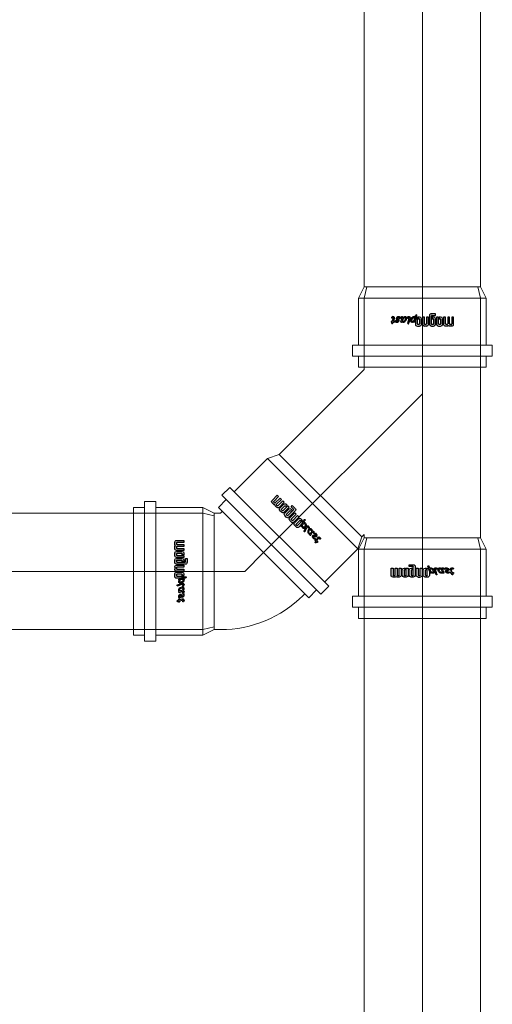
# Model space of a CAD drawing. Header units: centimetres. Extents: x 4745 to 39369, y 17389 to 19524.
# Tile 112 of 188: x 27501 to 27546, y 18123 to 18216. Entities that reach past the tile are written whole.
import ezdxf
from ezdxf.enums import TextEntityAlignment as Align
from ezdxf.lldxf.tags import DXFTag

# ---------------------------------------------------------------- set-up
doc = ezdxf.new("R2010")
doc.units = ezdxf.units.CM
for name, color, linetype, lineweight in [('2DH_PRO_Magnaplast-SDB', 34, 'Continuous', 15), ('CP_AXISKA', 7, 'DASHDOT', 15), ('CP_DETAL', 33, 'Continuous', 9)]:
    doc.layers.add(name, color=color, linetype=linetype, lineweight=lineweight)
doc.layers.add('3DCPCOLOR124', color=152, linetype='Continuous')
doc.layers.add('3DCPCOLOR242', color=242, linetype='Continuous')
doc.styles.add('CP_ATTR', font='arial.ttf')
tags = doc.linetypes.add('DASHDOT', pattern=[25.4, 12.7, -6.35, 0, -6.35]).pattern_tags.tags
tags[10:11] = [DXFTag(74, 4), DXFTag(75, 0), DXFTag(340, '0'), DXFTag(46, 1.0), DXFTag(50, 0.0), DXFTag(44, 0.0), DXFTag(45, 0.0)]
tags[8:9] = [DXFTag(74, 4), DXFTag(75, 0), DXFTag(340, '0'), DXFTag(46, 1.0), DXFTag(50, 0.0), DXFTag(44, 0.0), DXFTag(45, 0.0)]
tags[6:7] = [DXFTag(74, 4), DXFTag(75, 0), DXFTag(340, '0'), DXFTag(46, 1.0), DXFTag(50, 0.0), DXFTag(44, 0.0), DXFTag(45, 0.0)]
tags[4:5] = [DXFTag(74, 4), DXFTag(75, 0), DXFTag(340, '0'), DXFTag(46, 1.0), DXFTag(50, 0.0), DXFTag(44, 0.0), DXFTag(45, 0.0)]

# ---------------------------------------------------------------- blocks, each defined once
blk = doc.blocks.new('2dmgn015_logo01')
at = {"layer": '3DCPCOLOR124'}
for p, q in [((-16.54, 1.86), (-16.54, -2.9)), ((-15.53, -2.9), (-15.53, 1.6)), ((-14.44, 2.9), (-15.5, 2.9)), ((-15.24, 1.89), (-14.7, 1.89)), ((-14.41, 1.6), (-14.41, -2.9)), ((-13.39, -2.9), (-13.39, 1.6)), ((-12.3, 2.9), (-13.36, 2.9)), ((-13.1, 1.89), (-12.56, 1.89)), ((-12.27, 1.6), (-12.27, -2.9)), ((-11.26, -2.9), (-11.26, 1.86)), ((-10.71, 1.86), (-10.71, -1.86)), ((-8.57, 2.93), (-9.65, 2.93)), ((-9.64, -1.61), (-9.64, 1.6)), ((-9.37, 1.86), (-8.84, 1.86)), ((-8.57, 1.6), (-8.57, -2.93)), ((-7.5, -2.93), (-7.5, 1.86)), ((-6.97, 1.86), (-6.97, -1.86)), ((-4.84, 2.93), (-5.9, 2.93)), ((-5.9, -1.61), (-5.9, 1.6)), ((-5.64, 1.86), (-5.1, 1.86)), ((-4.84, 1.6), (-4.84, -3.74)), ((-3.77, -4.01), (-3.77, 1.86)), ((-3.23, 1.86), (-3.23, -2.93)), ((-2.17, 2.93), (-1.1, 2.93)), ((-2.16, -2.93), (-2.16, 1.6)), ((-1.9, 1.86), (-1.36, 1.86)), ((-1.1, 1.6), (-1.1, -2.93)), ((-0.03, -2.93), (-0.03, 1.86)), ((0.49, 1.86), (0.49, -1.86)), ((2.63, 2.93), (1.56, 2.93)), ((1.56, -1.61), (1.56, 1.6)), ((1.82, 1.86), (2.36, 1.86)), ((2.62, 1.6), (2.62, -2.93)), ((3.69, -0.81), (3.69, 1.86)), ((-16.54, -2.9), (-15.53, -2.9)), ((-14.41, -2.9), (-13.39, -2.9)), ((-12.27, -2.9), (-11.26, -2.9)), ((-9.64, -2.93), (-8.94, -2.93)), ((-8.94, -1.86), (-9.39, -1.86)), ((-8.94, -2.93), (-8.94, -1.86)), ((-8.57, -2.93), (-7.5, -2.93)), ((-5.1, -4.01), (-6.97, -4.01)), ((-6.97, -4.01), (-6.97, -5.07)), ((-6.97, -5.07), (-4.84, -5.07)), ((-5.9, -2.93), (-5.2, -2.93)), ((-5.2, -1.86), (-5.64, -1.86)), ((-5.2, -2.93), (-5.2, -1.86)), ((-3.23, -2.93), (-2.16, -2.93)), ((-1.1, -2.93), (-0.03, -2.93)), ((1.56, -2.93), (2.26, -2.93)), ((2.26, -1.86), (1.82, -1.86)), ((2.26, -2.93), (2.26, -1.86)), ((2.62, -2.93), (3.11, -2.93)), ((3.11, -2.93), (3.69, -0.81))]:
    blk.add_line(p, q, dxfattribs=at)
for centre, radius, start, end in [((-15.5, 1.86), 1.04, 89.8403, 180), ((-15.24, 1.6), 0.293, 89.5038, 180), ((-14.7, 1.6), 0.291, 359.5684, 90), ((-14.44, 2.3), 0.598, 26.5604, 90), ((-13.36, 2.29), 0.608, 89.9807, 152.8223), ((-13.1, 1.6), 0.293, 89.5231, 180), ((-12.56, 1.6), 0.293, 0, 89.9989), ((-12.3, 1.86), 1.04, 0, 90.0193), ((-9.64, 1.86), 1.06, 90.4214, 180), ((-9.37, 1.6), 0.264, 90, 180), ((-8.84, 1.6), 0.264, 0, 89.9349), ((-8.57, 1.86), 1.07, 0.2822, 90), ((-5.91, 1.86), 1.06, 90, 180), ((-5.64, 1.6), 0.264, 90, 180), ((-5.1, 1.6), 0.264, 360, 90.0108), ((-4.84, 1.86), 1.07, 0.2634, 90), ((-2.17, 1.86), 1.06, 89.5786, 180), ((-1.9, 1.6), 0.264, 90.076, 180), ((-1.36, 1.6), 0.264, 0, 89.924), ((-1.1, 1.86), 1.07, 0.2875, 89.9985), ((1.55, 1.86), 1.06, 89.5786, 180), ((1.82, 1.6), 0.264, 90, 180.0217), ((2.36, 1.6), 0.264, 0, 89.9023), ((2.63, 1.87), 1.06, 359.7048, 89.9999), ((-9.64, -1.86), 1.07, 180, 270), ((-9.39, -1.61), 0.246, 180, 274.1233), ((-5.9, -1.86), 1.07, 180, 270), ((-5.65, -1.61), 0.246, 180, 274.0475), ((-5.1, -3.74), 0.264, 270, 359.9023), ((-4.83, -4.01), 1.06, 269.7393, 0), ((1.56, -1.86), 1.07, 180, 270), ((1.81, -1.61), 0.246, 180, 274.1125)]:
    blk.add_arc(centre, radius, start, end, dxfattribs=at)
at = {"layer": '3DCPCOLOR242'}
for p, q in [((4.12, 0.12), (2.98, -3.94)), ((7.17, 1.06), (6.4, -1.65)), ((7.71, 1.09), (6.91, -1.93)), ((7.71, 1.09), (7.74, 1.26)), ((16.2, 1.2), (16.04, 0.51)), ((16.04, 0.51), (16.34, 0.49)), ((3.9, -2.7), (3.55, -3.95)), ((11.32, -0.13), (10.71, -2.25)), ((14.87, -1.72), (15.31, -0.14)), ((15.85, -0.17), (15.4, -1.87)), ((16, -0.17), (15.85, -0.17))]:
    blk.add_line(p, q, dxfattribs=at)
for centre, radius, start, end in [((4.64, -0.07), 0.557, 140.0147, 160.9143), ((4.44, 0.11), 0.288, 100.0108, 140.8567), ((4.45, 0.03), 0.37, 79.838, 100.0295), ((4.49, 0.24), 0.156, 17.1813, 80.1927), ((5.9, -1.3), 1.81, 112.396, 135.5071), ((3.84, 0.25), 0.817, 339.4862, 352.6491), ((4.34, 0.18), 0.318, 353.6249, 18.2785), ((5.51, -0.42), 0.842, 1.3477, 110.708), ((8.43, 0.61), 1.34, 148.7801, 160.7325), ((7.55, 1.16), 0.301, 107.9179, 149.9943), ((7.48, 1.12), 0.33, 44.2018, 95.594), ((7.61, 1.27), 0.133, 355.1659, 33.5871), ((11.05, -2.01), 2.72, 130.2365, 178.5461), ((10.16, -0.88), 1.29, 81.8443, 132.4547), ((10.17, -0.28), 0.698, 23.2831, 75.067), ((11.26, -0.04), 0.454, 154.2567, 175.1843), ((11.23, 0.03), 0.401, 113.6929, 161.5015), ((11.16, 0.17), 0.243, 53.0875, 112.1003), ((11.16, 0.23), 0.197, 0.9468, 40.5631), ((10.31, 0.14), 1.05, 345.0292, 5.2543), ((13.48, -0.86), 1.23, 43.6171, 164.8695), ((15.4, 0.04), 0.621, 166.0627, 180.1224), ((14.98, 0.08), 0.202, 189.2605, 267.5229), ((15.09, 0.15), 0.29, 135.8106, 171.4207), ((15.28, -0.18), 0.664, 95.0301, 126.7596), ((14.96, 9.69), 9.21, 271.6129, 273.265), ((25.84, -1.77), 10.6, 164.8748, 167.6862), ((16.51, 0.73), 0.942, 146.6561, 163.6716), ((15.98, 1.09), 0.3, 103.2728, 148.0446), ((15.93, 0.98), 0.408, 56.7373, 92.2392), ((16.07, 1.21), 0.134, 355.2447, 51.7201), ((16.17, 0.25), 0.401, 280.3294, 340.4785), ((16.35, 0.31), 0.182, 38.0482, 90.8125), ((16.16, 0.21), 0.393, 346.6965, 33.221), ((3.92, -4.21), 0.981, 163.8123, 176.5171), ((3.22, -4.22), 0.283, 165.9119, 225.9983), ((3.13, -4.29), 0.174, 229.4748, 290.5636), ((3.02, -4.01), 0.481, 291.3248, 330.9013), ((1.93, -3.49), 1.69, 333.7383, 344.2465), ((4.5, -2.46), 0.644, 201.1152, 253.4814), ((7.15, -2.08), 2.99, 156.1532, 175.5553), ((4.94, -1.91), 0.776, 174.807, 202.5283), ((4.71, -1.97), 0.539, 206.6161, 267.0208), ((4.55, -2.11), 0.997, 256.5679, 300.0987), ((6.26, -1.93), 2.13, 136.5165, 150.5203), ((4.6, -1.71), 0.806, 275.9288, 319.5909), ((5.4, -1.14), 0.961, 101.1112, 135.4314), ((3.63, -0.64), 2.73, 301.3213, 5.0445), ((3.63, -0.79), 2.14, 317.7681, 354.971), ((5.29, -0.64), 0.455, 24.1682, 99.8383), ((4.43, -0.84), 1.34, 353.8725, 16.5282), ((8.11, -2.2), 1.79, 162.2958, 189.0736), ((7.13, -2.3), 0.818, 193.0323, 243.3127), ((7.14, -2.22), 0.892, 245.0132, 304.6021), ((7.23, -2.11), 0.357, 164.3202, 231.4853), ((8.04, -2.29), 1.19, 162.2691, 166.7646), ((7.22, -2.06), 0.393, 236.9616, 279.5199), ((7.12, -1.86), 0.609, 285.1451, 315.7671), ((7.7, -2.41), 0.183, 111.5725, 139.116), ((7.7, -2.48), 0.249, 68.4303, 105.9164), ((7.28, -2.3), 0.748, 299.4433, 334.7552), ((7.69, -2.49), 0.265, 20.2377, 67.5291), ((7.31, -2.57), 0.65, 355.6622, 15.525), ((10.21, -2.04), 1.88, 177.1606, 197.9858), ((9.16, -2.28), 0.816, 204.0643, 292.8694), ((10.93, -1.79), 2.01, 134.3614, 187.334), ((9.4, -1.97), 0.472, 188.7899, 280.5825), ((8.93, -1.65), 1.49, 291.6704, 321.3076), ((9.29, -1.48), 0.981, 281.9389, 317.9356), ((10.08, -0.86), 0.755, 95.4784, 137.2661), ((10.03, -0.6), 0.492, 354.1111, 92.3117), ((7.95, -0.61), 2.56, 323.5529, 359.0169), ((10.79, -2.38), 0.727, 196.1924, 285.3195), ((10.91, -2.32), 0.21, 162.1488, 272.4676), ((10.9, -2.16), 0.37, 273.0166, 330.6152), ((10.75, -2.23), 0.883, 285.3773, 340.0682), ((11.35, -2.44), 0.167, 96.0969, 141.2591), ((11.34, -2.71), 0.433, 72.5093, 91.3278), ((11.38, -2.48), 0.207, 346.8723, 63.1047), ((11.96, -2.52), 0.293, 163.8428, 209.965), ((12.12, -2.55), 0.449, 98.7244, 166.0552), ((12.65, -1.76), 1.31, 223.9918, 346.4618), ((11.74, -2.69), 0.662, 40.1939, 62.4304), ((12.75, -1.88), 0.636, 217.3644, 335.5528), ((13.04, -0.8), 0.784, 160.6597, 199.7335), ((13.09, -0.6), 0.918, 210.9833, 248.9397), ((12.05, -3.16), 1.85, 53.4917, 67.6276), ((13.4, -0.72), 0.557, 59.5041, 168.2517), ((13.09, -0.64), 0.24, 172.5025, 208.5044), ((13.88, 0.29), 1.45, 226.2371, 242.793), ((12.71, -2.25), 0.729, 27.3533, 52.4271), ((11.44, -4.61), 4.03, 55.4422, 63.8801), ((13.14, -2.01), 0.234, 324.8638, 22.3727), ((14.88, 1.11), 1.81, 228.3177, 240.3499), ((13.25, -1.83), 0.719, 340.748, 47.7481), ((14.06, -0.3), 0.179, 246.2477, 298.0662), ((13.86, 0), 0.536, 301.3544, 334.0918), ((14.13, -0.1), 0.258, 329.0032, 18.6059), ((16.77, -2.3), 1.99, 163.1785, 187.0679), ((15.59, -2.35), 0.816, 193.1873, 269.7099), ((14.03, -21.33), 21.22, 86.5514, 87.4519), ((18.5, -2.75), 3.22, 164.17, 169.8915), ((15.68, -2.18), 0.348, 180.0735, 316.6774), ((15.57, -2.2), 0.973, 271.2014, 330.279), ((16.17, -2.56), 0.279, 96.2924, 149.4251), ((16.03, 0.48), 0.659, 267.1591, 287.9713), ((16.12, -2.59), 0.301, 341.9271, 87.0444)]:
    blk.add_arc(centre, radius, start, end, dxfattribs=at)
blk = doc.blocks.new('2dmgn015_logo03')
at = {"layer": '3DCPCOLOR124'}
for p, q in [((1.86, 16.54), (-2.9, 16.54)), ((-2.9, 16.54), (-2.9, 15.53)), ((-2.9, 15.53), (1.6, 15.53)), ((1.6, 14.41), (-2.9, 14.41)), ((-2.9, 14.41), (-2.9, 13.39)), ((-2.9, 13.39), (1.6, 13.39)), ((1.6, 12.27), (-2.9, 12.27)), ((-2.9, 12.27), (-2.9, 11.26)), ((-2.9, 11.26), (1.86, 11.26)), ((1.86, 10.71), (-1.86, 10.71)), ((1.89, 15.24), (1.89, 14.7)), ((1.89, 13.1), (1.89, 12.56)), ((2.9, 14.44), (2.9, 15.5)), ((2.9, 12.3), (2.9, 13.36)), ((-4.01, 6.97), (-5.07, 6.97)), ((-5.07, 6.97), (-5.07, 4.84)), ((-4.01, 5.1), (-4.01, 6.97)), ((-2.93, 9.64), (-2.93, 8.94)), ((-2.93, 8.94), (-1.86, 8.94)), ((1.6, 8.57), (-2.93, 8.57)), ((-2.93, 8.57), (-2.93, 7.5)), ((-2.93, 7.5), (1.86, 7.5)), ((-2.93, 5.9), (-2.93, 5.2)), ((-1.86, 8.94), (-1.86, 9.39)), ((1.86, 6.97), (-1.86, 6.97)), ((-1.86, 5.2), (-1.86, 5.64)), ((-1.61, 9.64), (1.6, 9.64)), ((-1.61, 5.9), (1.6, 5.9)), ((1.86, 9.37), (1.86, 8.84)), ((1.86, 5.64), (1.86, 5.1)), ((2.93, 8.57), (2.93, 9.65)), ((2.93, 4.84), (2.93, 5.9)), ((-4.01, 3.77), (1.86, 3.77)), ((1.6, 4.84), (-3.74, 4.84)), ((-2.93, 5.2), (-1.86, 5.2)), ((1.86, 3.23), (-2.93, 3.23)), ((-2.93, 3.23), (-2.93, 2.16)), ((-2.93, 2.16), (1.6, 2.16)), ((1.6, 1.1), (-2.93, 1.1)), ((-2.93, 1.1), (-2.93, 0.03)), ((-2.93, 0.03), (1.86, 0.03)), ((1.86, 1.9), (1.86, 1.36)), ((2.93, 2.17), (2.93, 1.1)), ((-2.93, -1.56), (-2.93, -2.26)), ((-2.93, -2.26), (-1.86, -2.26)), ((1.6, -2.62), (-2.93, -2.62)), ((-2.93, -2.62), (-2.93, -3.11)), ((-2.93, -3.11), (-0.81, -3.69)), ((1.86, -0.49), (-1.86, -0.49)), ((-1.86, -2.26), (-1.86, -1.82)), ((-1.61, -1.56), (1.6, -1.56)), ((-0.81, -3.69), (1.86, -3.69)), ((1.86, -1.82), (1.86, -2.36)), ((2.93, -2.63), (2.93, -1.56))]:
    blk.add_line(p, q, dxfattribs=at)
for centre, radius, start, end in [((1.86, 15.5), 1.04, 359.8403, 90), ((-1.86, 9.64), 1.07, 90, 180), ((1.6, 15.24), 0.293, 359.5038, 90), ((1.6, 14.7), 0.291, 269.5684, 360), ((1.6, 13.1), 0.293, 359.5231, 90), ((1.6, 12.56), 0.293, 270, 359.9989), ((1.86, 12.3), 1.04, 270, 0.0193), ((1.86, 9.64), 1.06, 0.4214, 90), ((2.3, 14.44), 0.598, 296.5604, 0), ((2.29, 13.36), 0.608, 359.9807, 62.8223), ((-1.86, 5.9), 1.07, 90, 180), ((-1.61, 9.39), 0.246, 90, 184.1233), ((-1.61, 5.65), 0.246, 90, 184.0475), ((1.6, 9.37), 0.264, 0, 90), ((1.6, 8.84), 0.264, 270, 359.9349), ((1.6, 5.64), 0.264, 360, 90), ((1.86, 8.57), 1.07, 270.2822, 0), ((1.86, 5.91), 1.06, 360, 90), ((-4.01, 4.83), 1.06, 179.7393, 270), ((-3.74, 5.1), 0.264, 180, 269.9023), ((1.6, 5.1), 0.264, 270, 0.0108), ((1.6, 1.9), 0.264, 0.076, 90), ((1.6, 1.36), 0.264, 270, 359.924), ((1.86, 4.84), 1.07, 270.2634, 0), ((1.86, 2.17), 1.06, 359.5786, 90), ((1.86, 1.1), 1.07, 270.2875, 359.9985), ((-1.86, -1.56), 1.07, 90, 180), ((-1.61, -1.81), 0.246, 90, 184.1125), ((1.6, -1.82), 0.264, 360, 90.0217), ((1.6, -2.36), 0.264, 270, 359.9023), ((1.86, -1.55), 1.06, 359.5786, 90), ((1.87, -2.63), 1.06, 269.7048, 359.9999)]:
    blk.add_arc(centre, radius, start, end, dxfattribs=at)
at = {"layer": '3DCPCOLOR242'}
for p, q in [((-2.7, -3.9), (-3.95, -3.55)), ((0.12, -4.12), (-3.94, -2.98)), ((1.09, -7.71), (-1.93, -6.91)), ((1.06, -7.17), (-1.65, -6.4)), ((1.09, -7.71), (1.26, -7.74)), ((-0.13, -11.32), (-2.25, -10.71)), ((-0.17, -15.85), (-1.87, -15.4)), ((-1.72, -14.87), (-0.14, -15.31)), ((-0.17, -16), (-0.17, -15.85)), ((0.51, -16.04), (0.49, -16.34)), ((1.2, -16.2), (0.51, -16.04))]:
    blk.add_line(p, q, dxfattribs=at)
for centre, radius, start, end in [((-4.29, -3.13), 0.174, 139.4748, 200.5636), ((-4.01, -3.02), 0.481, 201.3248, 240.9013), ((-4.22, -3.22), 0.283, 75.9119, 135.9983), ((-3.49, -1.93), 1.69, 243.7383, 254.2465), ((-4.21, -3.92), 0.981, 73.8123, 86.5171), ((-2.11, -4.55), 0.997, 166.5679, 210.0987), ((-2.46, -4.5), 0.644, 111.1152, 163.4814), ((-0.64, -3.63), 2.73, 211.3213, 275.0445), ((-1.97, -4.71), 0.539, 116.6161, 177.0208), ((-1.71, -4.6), 0.806, 185.9288, 229.5909), ((-0.79, -3.63), 2.14, 227.7681, 264.971), ((-1.91, -4.94), 0.776, 84.807, 112.5283), ((-2.08, -7.15), 2.99, 66.1532, 85.5553), ((-1.93, -6.26), 2.13, 46.5165, 60.5203), ((-1.14, -5.4), 0.961, 11.1112, 45.4314), ((0.25, -3.84), 0.817, 249.4862, 262.6491), ((-1.3, -5.9), 1.81, 22.396, 45.5071), ((-0.07, -4.64), 0.557, 50.0147, 70.9143), ((0.18, -4.34), 0.318, 263.6249, 288.2785), ((0.24, -4.49), 0.156, 287.1813, 350.1927), ((0.11, -4.44), 0.288, 10.0108, 50.8567), ((0.03, -4.45), 0.37, 349.838, 10.0295), ((-2.22, -7.14), 0.892, 155.0132, 214.6021), ((-2.38, -10.79), 0.727, 106.1924, 195.3195), ((-2.28, -9.16), 0.816, 114.0643, 202.8694), ((-1.65, -8.93), 1.49, 201.6704, 231.3076), ((-2.3, -7.13), 0.818, 103.0323, 153.3127), ((-2.3, -7.28), 0.748, 209.4433, 244.7552), ((-2.57, -7.31), 0.65, 265.6622, 285.525), ((-2.04, -10.21), 1.88, 87.1606, 107.9858), ((-2.2, -8.11), 1.79, 72.2958, 99.0736), ((-2.06, -7.22), 0.393, 146.9616, 189.5199), ((-1.86, -7.12), 0.609, 195.1451, 225.7671), ((-1.97, -9.4), 0.472, 98.7899, 190.5825), ((-1.48, -9.29), 0.981, 191.9389, 227.9356), ((-2.49, -7.69), 0.265, 290.2377, 337.5291), ((-2.11, -7.23), 0.357, 74.3202, 141.4853), ((-2.41, -7.7), 0.183, 21.5725, 49.116), ((-2.48, -7.7), 0.249, 338.4303, 15.9164), ((-0.61, -7.95), 2.56, 233.5529, 269.0169), ((-1.79, -10.93), 2.01, 44.3614, 97.334), ((-2.29, -8.04), 1.19, 72.2691, 76.7646), ((-2.01, -11.05), 2.72, 40.2365, 88.5461), ((-0.84, -4.43), 1.34, 263.8725, 286.5282), ((-0.6, -10.03), 0.492, 264.1111, 2.3117), ((-0.64, -5.29), 0.455, 294.1682, 9.8383), ((-0.42, -5.51), 0.842, 271.3477, 20.708), ((-0.86, -10.08), 0.755, 5.4784, 47.2661), ((-0.28, -10.17), 0.698, 293.2831, 345.067), ((-0.88, -10.16), 1.29, 351.8443, 42.4547), ((0.61, -8.43), 1.34, 58.7801, 70.7325), ((1.27, -7.61), 0.133, 265.1659, 303.5871), ((1.16, -7.55), 0.301, 17.9179, 59.9943), ((1.12, -7.48), 0.33, 314.2018, 5.594), ((-2.35, -15.59), 0.816, 103.1873, 179.7099), ((-2.2, -15.57), 0.973, 181.2014, 240.279), ((-2.23, -10.75), 0.883, 195.3773, 250.0682), ((-1.76, -12.65), 1.31, 133.9918, 256.4618), ((-2.52, -11.96), 0.293, 73.8428, 119.965), ((-2.3, -16.77), 1.99, 73.1785, 97.0679), ((-2.32, -10.91), 0.21, 72.1488, 182.4676), ((-2.16, -10.9), 0.37, 183.0166, 240.6152), ((-2.48, -11.38), 0.207, 256.8723, 333.1047), ((-2.18, -15.68), 0.348, 90.0735, 226.6774), ((-1.88, -12.75), 0.636, 127.3644, 245.5528), ((-2.55, -12.12), 0.449, 8.7244, 76.0552), ((-2.44, -11.35), 0.167, 6.0969, 51.2591), ((-2.71, -11.34), 0.433, 342.5093, 1.3278), ((-2.69, -11.74), 0.662, 310.1939, 332.4304), ((-2.75, -18.5), 3.22, 74.17, 79.8915), ((-2.01, -13.14), 0.234, 234.8638, 292.3727), ((-1.83, -13.25), 0.719, 250.748, 317.7481), ((-2.25, -12.71), 0.729, 297.3533, 322.4271), ((-3.16, -12.05), 1.85, 323.4917, 337.6276), ((-0.6, -13.09), 0.918, 120.9833, 158.9397), ((-4.61, -11.44), 4.03, 325.4422, 333.8801), ((-0.8, -13.04), 0.784, 70.6597, 109.7335), ((0.29, -13.88), 1.45, 136.2371, 152.793), ((-0.64, -13.09), 0.24, 82.5025, 118.5044), ((-0.72, -13.4), 0.557, 329.5041, 78.2517), ((-0.86, -13.48), 1.23, 313.6171, 74.8695), ((-0.3, -14.06), 0.179, 156.2477, 208.0662), ((1.11, -14.88), 1.81, 138.3177, 150.3499), ((0, -13.86), 0.536, 211.3544, 244.0918), ((-0.1, -14.13), 0.258, 239.0032, 288.6059), ((-21.33, -14.03), 21.22, 356.5514, 357.4519), ((0.14, -10.31), 1.05, 255.0292, 275.2543), ((0.08, -14.98), 0.202, 99.2605, 177.5229), ((-0.04, -11.26), 0.454, 64.2567, 85.1843), ((0.04, -15.4), 0.621, 76.0627, 90.1224), ((0.03, -11.23), 0.401, 23.6929, 71.5015), ((0.15, -15.09), 0.29, 45.8106, 81.4207), ((0.23, -11.16), 0.197, 270.9468, 310.5631), ((-0.18, -15.28), 0.664, 5.0301, 36.7596), ((0.17, -11.16), 0.243, 323.0875, 22.1003), ((9.69, -14.96), 9.21, 181.6129, 183.265), ((-1.77, -25.84), 10.6, 74.8748, 77.6862), ((0.73, -16.51), 0.942, 56.6561, 73.6716), ((-2.59, -16.12), 0.301, 251.9271, 357.0444), ((-2.56, -16.17), 0.279, 6.2924, 59.4251), ((0.48, -16.03), 0.659, 177.1591, 197.9713), ((0.25, -16.17), 0.401, 190.3294, 250.4785), ((0.21, -16.16), 0.393, 256.6965, 303.221), ((0.31, -16.35), 0.182, 308.0482, 0.8125), ((1.21, -16.07), 0.134, 265.2447, 321.7201), ((1.09, -15.98), 0.3, 13.2728, 58.0446), ((0.98, -15.93), 0.408, 326.7373, 2.2392)]:
    blk.add_arc(centre, radius, start, end, dxfattribs=at)
blk = doc.blocks.new('2dmgn015_logo02')
at = {"layer": '3DCPCOLOR124'}
for p, q in [((1.86, 16.54), (-2.9, 16.54)), ((-2.9, 16.54), (-2.9, 15.53)), ((-2.9, 15.53), (1.6, 15.53)), ((1.6, 14.41), (-2.9, 14.41)), ((-2.9, 14.41), (-2.9, 13.39)), ((-2.9, 13.39), (1.6, 13.39)), ((1.6, 12.27), (-2.9, 12.27)), ((-2.9, 12.27), (-2.9, 11.26)), ((-2.9, 11.26), (1.86, 11.26)), ((1.86, 10.71), (-1.86, 10.71)), ((1.89, 15.24), (1.89, 14.7)), ((1.89, 13.1), (1.89, 12.56)), ((2.9, 14.44), (2.9, 15.5)), ((2.9, 12.3), (2.9, 13.36)), ((-4.01, 6.97), (-5.07, 6.97)), ((-5.07, 6.97), (-5.07, 4.84)), ((-4.01, 5.1), (-4.01, 6.97)), ((-2.93, 9.64), (-2.93, 8.94)), ((-2.93, 8.94), (-1.86, 8.94)), ((1.6, 8.57), (-2.93, 8.57)), ((-2.93, 8.57), (-2.93, 7.5)), ((-2.93, 7.5), (1.86, 7.5)), ((-2.93, 5.9), (-2.93, 5.2)), ((-1.86, 8.94), (-1.86, 9.39)), ((1.86, 6.97), (-1.86, 6.97)), ((-1.86, 5.2), (-1.86, 5.64)), ((-1.61, 9.64), (1.6, 9.64)), ((-1.61, 5.9), (1.6, 5.9)), ((1.86, 9.37), (1.86, 8.84)), ((1.86, 5.64), (1.86, 5.1)), ((2.93, 8.57), (2.93, 9.65)), ((2.93, 4.84), (2.93, 5.9)), ((-4.01, 3.77), (1.86, 3.77)), ((1.6, 4.84), (-3.74, 4.84)), ((-2.93, 5.2), (-1.86, 5.2)), ((1.86, 3.23), (-2.93, 3.23)), ((-2.93, 3.23), (-2.93, 2.16)), ((-2.93, 2.16), (1.6, 2.16)), ((1.6, 1.1), (-2.93, 1.1)), ((-2.93, 1.1), (-2.93, 0.03)), ((-2.93, 0.03), (1.86, 0.03)), ((1.86, 1.9), (1.86, 1.36)), ((2.93, 2.17), (2.93, 1.1)), ((-2.93, -1.56), (-2.93, -2.26)), ((-2.93, -2.26), (-1.86, -2.26)), ((1.6, -2.62), (-2.93, -2.62)), ((-2.93, -2.62), (-2.93, -3.11)), ((-2.93, -3.11), (-0.81, -3.69)), ((1.86, -0.49), (-1.86, -0.49)), ((-1.86, -2.26), (-1.86, -1.82)), ((-1.61, -1.56), (1.6, -1.56)), ((-0.81, -3.69), (1.86, -3.69)), ((1.86, -1.82), (1.86, -2.36)), ((2.93, -2.63), (2.93, -1.56))]:
    blk.add_line(p, q, dxfattribs=at)
for centre, radius, start, end in [((1.86, 15.5), 1.04, 359.8403, 90), ((-1.86, 9.64), 1.07, 90, 180), ((1.6, 15.24), 0.293, 359.5038, 90), ((1.6, 14.7), 0.291, 269.5684, 360), ((1.6, 13.1), 0.293, 359.5231, 90), ((1.6, 12.56), 0.293, 270, 359.9989), ((1.86, 12.3), 1.04, 270, 0.0193), ((1.86, 9.64), 1.06, 0.4214, 90), ((2.3, 14.44), 0.598, 296.5604, 0), ((2.29, 13.36), 0.608, 359.9807, 62.8223), ((-1.86, 5.9), 1.07, 90, 180), ((-1.61, 9.39), 0.246, 90, 184.1233), ((-1.61, 5.65), 0.246, 90, 184.0475), ((1.6, 9.37), 0.264, 0, 90), ((1.6, 8.84), 0.264, 270, 359.9349), ((1.6, 5.64), 0.264, 360, 90), ((1.86, 8.57), 1.07, 270.2822, 0), ((1.86, 5.91), 1.06, 360, 90), ((-4.01, 4.83), 1.06, 179.7393, 270), ((-3.74, 5.1), 0.264, 180, 269.9023), ((1.6, 5.1), 0.264, 270, 0.0108), ((1.6, 1.9), 0.264, 0.076, 90), ((1.6, 1.36), 0.264, 270, 359.924), ((1.86, 4.84), 1.07, 270.2634, 0), ((1.86, 2.17), 1.06, 359.5786, 90), ((1.86, 1.1), 1.07, 270.2875, 359.9985), ((-1.86, -1.56), 1.07, 90, 180), ((-1.61, -1.81), 0.246, 90, 184.1125), ((1.6, -1.82), 0.264, 360, 90.0217), ((1.6, -2.36), 0.264, 270, 359.9023), ((1.86, -1.55), 1.06, 359.5786, 90), ((1.87, -2.63), 1.06, 269.7048, 359.9999)]:
    blk.add_arc(centre, radius, start, end, dxfattribs=at)
at = {"layer": '3DCPCOLOR242'}
for p, q in [((-2.7, -3.9), (-3.95, -3.55)), ((0.12, -4.12), (-3.94, -2.98)), ((1.09, -7.71), (-1.93, -6.91)), ((1.06, -7.17), (-1.65, -6.4)), ((1.09, -7.71), (1.26, -7.74)), ((-0.13, -11.32), (-2.25, -10.71)), ((-0.17, -15.85), (-1.87, -15.4)), ((-1.72, -14.87), (-0.14, -15.31)), ((-0.17, -16), (-0.17, -15.85)), ((0.51, -16.04), (0.49, -16.34)), ((1.2, -16.2), (0.51, -16.04))]:
    blk.add_line(p, q, dxfattribs=at)
for centre, radius, start, end in [((-4.29, -3.13), 0.174, 139.4748, 200.5636), ((-4.01, -3.02), 0.481, 201.3248, 240.9013), ((-4.22, -3.22), 0.283, 75.9119, 135.9983), ((-3.49, -1.93), 1.69, 243.7383, 254.2465), ((-4.21, -3.92), 0.981, 73.8123, 86.5171), ((-2.11, -4.55), 0.997, 166.5679, 210.0987), ((-2.46, -4.5), 0.644, 111.1152, 163.4814), ((-0.64, -3.63), 2.73, 211.3213, 275.0445), ((-1.97, -4.71), 0.539, 116.6161, 177.0208), ((-1.71, -4.6), 0.806, 185.9288, 229.5909), ((-0.79, -3.63), 2.14, 227.7681, 264.971), ((-1.91, -4.94), 0.776, 84.807, 112.5283), ((-2.08, -7.15), 2.99, 66.1532, 85.5553), ((-1.93, -6.26), 2.13, 46.5165, 60.5203), ((-1.14, -5.4), 0.961, 11.1112, 45.4314), ((-0.64, -5.29), 0.455, 294.1682, 9.8383), ((-0.42, -5.51), 0.842, 271.3477, 20.708), ((0.25, -3.84), 0.817, 249.4862, 262.6491), ((-1.3, -5.9), 1.81, 22.396, 45.5071), ((-0.07, -4.64), 0.557, 50.0147, 70.9143), ((0.18, -4.34), 0.318, 263.6249, 288.2785), ((0.24, -4.49), 0.156, 287.1813, 350.1927), ((0.11, -4.44), 0.288, 10.0108, 50.8567), ((0.03, -4.45), 0.37, 349.838, 10.0295), ((-2.22, -7.14), 0.892, 155.0132, 214.6021), ((-2.38, -10.79), 0.727, 106.1924, 195.3195), ((-2.28, -9.16), 0.816, 114.0643, 202.8694), ((-1.65, -8.93), 1.49, 201.6704, 231.3076), ((-2.3, -7.13), 0.818, 103.0323, 153.3127), ((-2.3, -7.28), 0.748, 209.4433, 244.7552), ((-2.57, -7.31), 0.65, 265.6622, 285.525), ((-2.04, -10.21), 1.88, 87.1606, 107.9858), ((-2.2, -8.11), 1.79, 72.2958, 99.0736), ((-2.06, -7.22), 0.393, 146.9616, 189.5199), ((-1.86, -7.12), 0.609, 195.1451, 225.7671), ((-1.97, -9.4), 0.472, 98.7899, 190.5825), ((-1.48, -9.29), 0.981, 191.9389, 227.9356), ((-2.49, -7.69), 0.265, 290.2377, 337.5291), ((-2.11, -7.23), 0.357, 74.3202, 141.4853), ((-2.41, -7.7), 0.183, 21.5725, 49.116), ((-2.48, -7.7), 0.249, 338.4303, 15.9164), ((-0.61, -7.95), 2.56, 233.5529, 269.0169), ((-1.79, -10.93), 2.01, 44.3614, 97.334), ((-2.29, -8.04), 1.19, 72.2691, 76.7646), ((-2.01, -11.05), 2.72, 40.2365, 88.5461), ((-0.84, -4.43), 1.34, 263.8725, 286.5282), ((-0.6, -10.03), 0.492, 264.1111, 2.3117), ((-0.86, -10.08), 0.755, 5.4784, 47.2661), ((-0.28, -10.17), 0.698, 293.2831, 345.067), ((-0.88, -10.16), 1.29, 351.8443, 42.4547), ((0.61, -8.43), 1.34, 58.7801, 70.7325), ((1.27, -7.61), 0.133, 265.1659, 303.5871), ((1.16, -7.55), 0.301, 17.9179, 59.9943), ((1.12, -7.48), 0.33, 314.2018, 5.594), ((-2.35, -15.59), 0.816, 103.1873, 179.7099), ((-2.2, -15.57), 0.973, 181.2014, 240.279), ((-2.23, -10.75), 0.883, 195.3773, 250.0682), ((-1.76, -12.65), 1.31, 133.9918, 256.4618), ((-2.52, -11.96), 0.293, 73.8428, 119.965), ((-2.3, -16.77), 1.99, 73.1785, 97.0679), ((-2.32, -10.91), 0.21, 72.1488, 182.4676), ((-2.16, -10.9), 0.37, 183.0166, 240.6152), ((-2.48, -11.38), 0.207, 256.8723, 333.1047), ((-2.18, -15.68), 0.348, 90.0735, 226.6774), ((-1.88, -12.75), 0.636, 127.3644, 245.5528), ((-2.55, -12.12), 0.449, 8.7244, 76.0552), ((-2.44, -11.35), 0.167, 6.0969, 51.2591), ((-2.71, -11.34), 0.433, 342.5093, 1.3278), ((-2.69, -11.74), 0.662, 310.1939, 332.4304), ((-2.75, -18.5), 3.22, 74.17, 79.8915), ((-2.01, -13.14), 0.234, 234.8638, 292.3727), ((-1.83, -13.25), 0.719, 250.748, 317.7481), ((-2.25, -12.71), 0.729, 297.3533, 322.4271), ((-3.16, -12.05), 1.85, 323.4917, 337.6276), ((-0.6, -13.09), 0.918, 120.9833, 158.9397), ((-4.61, -11.44), 4.03, 325.4422, 333.8801), ((-0.8, -13.04), 0.784, 70.6597, 109.7335), ((0.29, -13.88), 1.45, 136.2371, 152.793), ((-0.64, -13.09), 0.24, 82.5025, 118.5044), ((-0.72, -13.4), 0.557, 329.5041, 78.2517), ((-0.86, -13.48), 1.23, 313.6171, 74.8695), ((-0.3, -14.06), 0.179, 156.2477, 208.0662), ((1.11, -14.88), 1.81, 138.3177, 150.3499), ((0, -13.86), 0.536, 211.3544, 244.0918), ((-0.1, -14.13), 0.258, 239.0032, 288.6059), ((-21.33, -14.03), 21.22, 356.5514, 357.4519), ((0.14, -10.31), 1.05, 255.0292, 275.2543), ((0.08, -14.98), 0.202, 99.2605, 177.5229), ((-0.04, -11.26), 0.454, 64.2567, 85.1843), ((0.04, -15.4), 0.621, 76.0627, 90.1224), ((0.03, -11.23), 0.401, 23.6929, 71.5015), ((0.15, -15.09), 0.29, 45.8106, 81.4207), ((0.23, -11.16), 0.197, 270.9468, 310.5631), ((-0.18, -15.28), 0.664, 5.0301, 36.7596), ((0.17, -11.16), 0.243, 323.0875, 22.1003), ((9.69, -14.96), 9.21, 181.6129, 183.265), ((-1.77, -25.84), 10.6, 74.8748, 77.6862), ((0.73, -16.51), 0.942, 56.6561, 73.6716), ((1.09, -15.98), 0.3, 13.2728, 58.0446), ((-2.59, -16.12), 0.301, 251.9271, 357.0444), ((-2.56, -16.17), 0.279, 6.2924, 59.4251), ((0.48, -16.03), 0.659, 177.1591, 197.9713), ((0.25, -16.17), 0.401, 190.3294, 250.4785), ((0.21, -16.16), 0.393, 256.6965, 303.221), ((0.31, -16.35), 0.182, 308.0482, 0.8125), ((1.21, -16.07), 0.134, 265.2447, 321.7201), ((0.98, -15.93), 0.408, 326.7373, 2.2392)]:
    blk.add_arc(centre, radius, start, end, dxfattribs=at)
blk = doc.blocks.new('2d_mgphtp_0372_furs0ym')
for p, q in [((32.888, 27.258), (20.828, 27.258)), ((20.828, 26.208), (20.828, 27.258)), ((32.888, 26.208), (32.888, 27.258)), ((20.258, 26.208), (33.458, 26.208)), ((20.258, 25.158), (20.258, 26.208)), ((33.458, 25.158), (33.458, 26.208)), ((20.258, 25.158), (33.458, 25.158)), ((20.828, 20.718), (20.828, 25.158)), ((32.888, 20.718), (32.888, 25.158)), ((21.358, 19.658), (20.828, 20.718)), ((32.358, 19.658), (32.888, 20.718)), ((21.358, 19.037), (21.358, 19.658)), ((32.358, 19.037), (32.358, 19.658)), ((18.939, 18.173), (19.681, 18.915)), ((19.681, 18.915), (29.015, 9.581)), ((20.084, 18.512), (20.827, 19.255)), ((29.355, 10.727), (20.827, 19.255)), ((21.358, 19.037), (21.202, 18.88)), ((16.202, 14.63), (19.342, 17.77)), ((18.939, 18.173), (28.273, 8.839)), ((16.202, 14.63), (15.828, 13.506)), ((7.822, 5.5), (15.828, 13.506)), ((29.137, 11.258), (28.98, 11.102)), ((28.612, 9.984), (29.355, 10.727)), ((28.273, 8.839), (29.015, 9.581)), ((24.73, 6.102), (27.87, 9.242)), ((29.2, 6.6), (29.2, -6.6)), ((29.2, 6.6), (30.25, 6.6)), ((30.25, 6.6), (30.25, -6.6)), ((23.378, 5.5), (23.606, 5.728)), ((24.73, 6.102), (23.606, 5.728)), ((24.76, 6.03), (23.7, 5.5)), ((24.76, 6.03), (29.2, 6.03)), ((30.25, 6.03), (31.3, 6.03)), ((31.3, -6.03), (31.3, 6.03)), ((1.06, 5.5), (0, 5.235)), ((0, -5.235), (0, 5.235)), ((7.822, 5.5), (1.06, 5.5)), ((23.378, 5.5), (23.7, 5.5)), ((1.06, -5.5), (0, -5.235)), ((7.6, -5.5), (1.06, -5.5)), ((23.7, -5.5), (7.6, -5.5)), ((24.76, -6.03), (23.7, -5.5)), ((24.76, -6.03), (29.2, -6.03)), ((30.25, -6.03), (31.3, -6.03)), ((29.2, -6.6), (30.25, -6.6))]:
    blk.add_line(p, q)
blk.add_arc((21.358, 19.037), 11, 315, 0.00015)
at = {"layer": 'CP_AXISKA'}
for p, q in [((26.858, 27.258), (26.858, 16.758)), ((26.858, 16.758), (25.091, 14.991)), ((25.091, 14.991), (10.1, 0)), ((31.3, 0), (0, 0))]:
    blk.add_line(p, q, dxfattribs=at)
at = {"layer": 'CP_DETAL'}
for p, q in [((20.828, 20.718), (32.888, 20.718)), ((21.358, 19.658), (32.358, 19.658)), ((32.358, 19.658), (21.358, 19.658)), ((16.202, 14.63), (24.73, 6.102)), ((15.828, 13.506), (23.606, 5.728)), ((23.606, 5.728), (15.828, 13.506)), ((24.76, 6.03), (24.76, -6.03)), ((1.06, 5.5), (1.06, -5.5)), ((23.7, 5.5), (23.7, -5.5)), ((23.7, -5.5), (23.7, 5.5))]:
    blk.add_line(p, q, dxfattribs=at)
for name, p, xscale, yscale in [('2dmgn015_logo01', (26.858, 22.938), 0.176, 0.14509803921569), ('2dmgn015_logo03', (26.98, 0), 0.14509803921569, 0.17837837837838)]:
    blk.add_blockref(name, p, dxfattribs=dict(xscale=xscale, yscale=yscale))
at = {"xscale": 0.14509803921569, "yscale": 0.176, "rotation": 45}
blk.add_blockref('2dmgn015_logo02', (22.036, 11.936), dxfattribs=at)
at = {"linetype": 'ByBlock', "style": 'CP_ATTR', "flags": 9}
for tag, p in [('ORDER-NO', (-0.002, -5.5)), ('PRODUCT-TYPE', (-0.002, -5.5)), ('ARTICLE', (-0.002, -5.5)), ('GROUP', (-0.002, -5.5)), ('NUMBER', (-0.002, -5.5)), ('NAME', (-0.002, -5.5)), ('DN', (-0.001, -5.5)), ('WEIGHT', (-0.001, -5.5)), ('MATERIAL', (-0.001, -5.5)), ('DIMS', (-0.001, -5.5)), ('OTHER', (-0.001, -5.5)), ('CHARACTER', (-0.001, -5.5)), ('PRODUCER', (-0.001, -5.5))]:
    blk.add_attdef(tag, text='', height=0.00005, dxfattribs=at).set_placement(p, align=Align.MIDDLE_LEFT)
blk = doc.blocks.new('2d_mgphtp_0287_zwrmh7c')
for p, q in [((0, 5.235), (1.06, 5.5)), ((0, 5.235), (0, -5.235)), ((1.06, 5.5), (200, 5.5)), ((0, -5.235), (1.06, -5.5)), ((1.06, -5.5), (200, -5.5))]:
    blk.add_line(p, q)
at = {"layer": 'CP_AXISKA'}
blk.add_line((0, 0), (207.6, 0), dxfattribs=at)
at = {"layer": 'CP_DETAL'}
blk.add_line((1.06, 5.5), (1.06, -5.5), dxfattribs=at)
at = {"linetype": 'ByBlock', "style": 'CP_ATTR', "flags": 9}
for tag, p in [('ORDER-NO', (-0.002, 0)), ('PRODUCT-TYPE', (-0.002, 0)), ('ARTICLE', (-0.002, 0)), ('GROUP', (-0.002, 0)), ('NUMBER', (-0.002, 0)), ('NAME', (-0.002, 0)), ('DN', (-0.001, 0)), ('WEIGHT', (-0.001, 0)), ('MATERIAL', (-0.001, 0)), ('DIMS', (-0.001, 0)), ('OTHER', (-0.001, 0)), ('CHARACTER', (-0.001, 0)), ('PRODUCER', (-0.001, 0))]:
    blk.add_attdef(tag, text='', height=0.00005, dxfattribs=at).set_placement(p, align=Align.MIDDLE_LEFT)
blk = doc.blocks.new('2dmgn001_logo01')
at = {"layer": '3DCPCOLOR124'}
for p, q in [((1.86, 16.54), (-2.9, 16.54)), ((-2.9, 16.54), (-2.9, 15.53)), ((-2.9, 15.53), (1.6, 15.53)), ((1.6, 14.41), (-2.9, 14.41)), ((-2.9, 14.41), (-2.9, 13.39)), ((-2.9, 13.39), (1.6, 13.39)), ((1.6, 12.27), (-2.9, 12.27)), ((-2.9, 12.27), (-2.9, 11.26)), ((-2.9, 11.26), (1.86, 11.26)), ((1.86, 10.71), (-1.86, 10.71)), ((1.89, 15.24), (1.89, 14.7)), ((1.89, 13.1), (1.89, 12.56)), ((2.9, 14.44), (2.9, 15.5)), ((2.9, 12.3), (2.9, 13.36)), ((-4.01, 6.97), (-5.07, 6.97)), ((-5.07, 6.97), (-5.07, 4.84)), ((-4.01, 5.1), (-4.01, 6.97)), ((-2.93, 9.64), (-2.93, 8.94)), ((-2.93, 8.94), (-1.86, 8.94)), ((1.6, 8.57), (-2.93, 8.57)), ((-2.93, 8.57), (-2.93, 7.5)), ((-2.93, 7.5), (1.86, 7.5)), ((-2.93, 5.9), (-2.93, 5.2)), ((-1.86, 8.94), (-1.86, 9.39)), ((1.86, 6.97), (-1.86, 6.97)), ((-1.86, 5.2), (-1.86, 5.64)), ((-1.61, 9.64), (1.6, 9.64)), ((-1.61, 5.9), (1.6, 5.9)), ((1.86, 9.37), (1.86, 8.84)), ((1.86, 5.64), (1.86, 5.1)), ((2.93, 8.57), (2.93, 9.65)), ((2.93, 4.84), (2.93, 5.9)), ((-4.01, 3.77), (1.86, 3.77)), ((1.6, 4.84), (-3.74, 4.84)), ((-2.93, 5.2), (-1.86, 5.2)), ((1.86, 3.23), (-2.93, 3.23)), ((-2.93, 3.23), (-2.93, 2.16)), ((-2.93, 2.16), (1.6, 2.16)), ((1.6, 1.1), (-2.93, 1.1)), ((-2.93, 1.1), (-2.93, 0.03)), ((-2.93, 0.03), (1.86, 0.03)), ((1.86, 1.9), (1.86, 1.36)), ((2.93, 2.17), (2.93, 1.1)), ((-2.93, -1.56), (-2.93, -2.26)), ((-2.93, -2.26), (-1.86, -2.26)), ((1.6, -2.62), (-2.93, -2.62)), ((-2.93, -2.62), (-2.93, -3.11)), ((-2.93, -3.11), (-0.81, -3.69)), ((1.86, -0.49), (-1.86, -0.49)), ((-1.86, -2.26), (-1.86, -1.82)), ((-1.61, -1.56), (1.6, -1.56)), ((-0.81, -3.69), (1.86, -3.69)), ((1.86, -1.82), (1.86, -2.36)), ((2.93, -2.63), (2.93, -1.56))]:
    blk.add_line(p, q, dxfattribs=at)
for centre, radius, start, end in [((1.86, 15.5), 1.04, 359.8403, 90), ((-1.86, 9.64), 1.07, 90, 180), ((1.6, 15.24), 0.293, 359.5038, 90), ((1.6, 14.7), 0.291, 269.5684, 360), ((1.6, 13.1), 0.293, 359.5231, 90), ((1.6, 12.56), 0.293, 270, 359.9989), ((1.86, 12.3), 1.04, 270, 0.0193), ((1.86, 9.64), 1.06, 0.4214, 90), ((2.3, 14.44), 0.598, 296.5604, 0), ((2.29, 13.36), 0.608, 359.9807, 62.8223), ((-1.86, 5.9), 1.07, 90, 180), ((-1.61, 9.39), 0.246, 90, 184.1233), ((-1.61, 5.65), 0.246, 90, 184.0475), ((1.6, 9.37), 0.264, 0, 90), ((1.6, 8.84), 0.264, 270, 359.9349), ((1.6, 5.64), 0.264, 360, 90), ((1.86, 8.57), 1.07, 270.2822, 0), ((1.86, 5.91), 1.06, 360, 90), ((-4.01, 4.83), 1.06, 179.7393, 270), ((-3.74, 5.1), 0.264, 180, 269.9023), ((1.6, 5.1), 0.264, 270, 0.0108), ((1.6, 1.9), 0.264, 0.076, 90), ((1.6, 1.36), 0.264, 270, 359.924), ((1.86, 4.84), 1.07, 270.2634, 0), ((1.86, 2.17), 1.06, 359.5786, 90), ((1.86, 1.1), 1.07, 270.2875, 359.9985), ((-1.86, -1.56), 1.07, 90, 180), ((-1.61, -1.81), 0.246, 90, 184.1125), ((1.6, -1.82), 0.264, 360, 90.0217), ((1.6, -2.36), 0.264, 270, 359.9023), ((1.86, -1.55), 1.06, 359.5786, 90), ((1.87, -2.63), 1.06, 269.7048, 359.9999)]:
    blk.add_arc(centre, radius, start, end, dxfattribs=at)
at = {"layer": '3DCPCOLOR242'}
for p, q in [((-2.7, -3.9), (-3.95, -3.55)), ((0.12, -4.12), (-3.94, -2.98)), ((1.09, -7.71), (-1.93, -6.91)), ((1.06, -7.17), (-1.65, -6.4)), ((1.09, -7.71), (1.26, -7.74)), ((-0.13, -11.32), (-2.25, -10.71)), ((-0.17, -15.85), (-1.87, -15.4)), ((-1.72, -14.87), (-0.14, -15.31)), ((-0.17, -16), (-0.17, -15.85)), ((0.51, -16.04), (0.49, -16.34)), ((1.2, -16.2), (0.51, -16.04))]:
    blk.add_line(p, q, dxfattribs=at)
for centre, radius, start, end in [((-4.29, -3.13), 0.174, 139.4748, 200.5636), ((-4.01, -3.02), 0.481, 201.3248, 240.9013), ((-4.22, -3.22), 0.283, 75.9119, 135.9983), ((-3.49, -1.93), 1.69, 243.7383, 254.2465), ((-4.21, -3.92), 0.981, 73.8123, 86.5171), ((-2.11, -4.55), 0.997, 166.5679, 210.0987), ((-2.46, -4.5), 0.644, 111.1152, 163.4814), ((-0.64, -3.63), 2.73, 211.3213, 275.0445), ((-1.97, -4.71), 0.539, 116.6161, 177.0208), ((-1.71, -4.6), 0.806, 185.9288, 229.5909), ((-0.79, -3.63), 2.14, 227.7681, 264.971), ((-1.91, -4.94), 0.776, 84.807, 112.5283), ((-2.08, -7.15), 2.99, 66.1532, 85.5553), ((-1.93, -6.26), 2.13, 46.5165, 60.5203), ((-1.14, -5.4), 0.961, 11.1112, 45.4314), ((0.25, -3.84), 0.817, 249.4862, 262.6491), ((-1.3, -5.9), 1.81, 22.396, 45.5071), ((-0.07, -4.64), 0.557, 50.0147, 70.9143), ((0.18, -4.34), 0.318, 263.6249, 288.2785), ((0.24, -4.49), 0.156, 287.1813, 350.1927), ((0.11, -4.44), 0.288, 10.0108, 50.8567), ((0.03, -4.45), 0.37, 349.838, 10.0295), ((-2.22, -7.14), 0.892, 155.0132, 214.6021), ((-2.38, -10.79), 0.727, 106.1924, 195.3195), ((-2.28, -9.16), 0.816, 114.0643, 202.8694), ((-1.65, -8.93), 1.49, 201.6704, 231.3076), ((-2.3, -7.13), 0.818, 103.0323, 153.3127), ((-2.3, -7.28), 0.748, 209.4433, 244.7552), ((-2.57, -7.31), 0.65, 265.6622, 285.525), ((-2.04, -10.21), 1.88, 87.1606, 107.9858), ((-2.2, -8.11), 1.79, 72.2958, 99.0736), ((-2.06, -7.22), 0.393, 146.9616, 189.5199), ((-1.86, -7.12), 0.609, 195.1451, 225.7671), ((-1.97, -9.4), 0.472, 98.7899, 190.5825), ((-1.48, -9.29), 0.981, 191.9389, 227.9356), ((-2.49, -7.69), 0.265, 290.2377, 337.5291), ((-2.11, -7.23), 0.357, 74.3202, 141.4853), ((-2.41, -7.7), 0.183, 21.5725, 49.116), ((-2.48, -7.7), 0.249, 338.4303, 15.9164), ((-0.61, -7.95), 2.56, 233.5529, 269.0169), ((-1.79, -10.93), 2.01, 44.3614, 97.334), ((-2.29, -8.04), 1.19, 72.2691, 76.7646), ((-2.01, -11.05), 2.72, 40.2365, 88.5461), ((-0.84, -4.43), 1.34, 263.8725, 286.5282), ((-0.6, -10.03), 0.492, 264.1111, 2.3117), ((-0.64, -5.29), 0.455, 294.1682, 9.8383), ((-0.42, -5.51), 0.842, 271.3477, 20.708), ((-0.86, -10.08), 0.755, 5.4784, 47.2661), ((-0.28, -10.17), 0.698, 293.2831, 345.067), ((-0.88, -10.16), 1.29, 351.8443, 42.4547), ((0.61, -8.43), 1.34, 58.7801, 70.7325), ((1.27, -7.61), 0.133, 265.1659, 303.5871), ((1.16, -7.55), 0.301, 17.9179, 59.9943), ((1.12, -7.48), 0.33, 314.2018, 5.594), ((-2.35, -15.59), 0.816, 103.1873, 179.7099), ((-2.2, -15.57), 0.973, 181.2014, 240.279), ((-2.23, -10.75), 0.883, 195.3773, 250.0682), ((-1.76, -12.65), 1.31, 133.9918, 256.4618), ((-2.52, -11.96), 0.293, 73.8428, 119.965), ((-2.3, -16.77), 1.99, 73.1785, 97.0679), ((-2.32, -10.91), 0.21, 72.1488, 182.4676), ((-2.16, -10.9), 0.37, 183.0166, 240.6152), ((-2.48, -11.38), 0.207, 256.8723, 333.1047), ((-2.18, -15.68), 0.348, 90.0735, 226.6774), ((-1.88, -12.75), 0.636, 127.3644, 245.5528), ((-2.55, -12.12), 0.449, 8.7244, 76.0552), ((-2.44, -11.35), 0.167, 6.0969, 51.2591), ((-2.71, -11.34), 0.433, 342.5093, 1.3278), ((-2.69, -11.74), 0.662, 310.1939, 332.4304), ((-2.75, -18.5), 3.22, 74.17, 79.8915), ((-2.01, -13.14), 0.234, 234.8638, 292.3727), ((-1.83, -13.25), 0.719, 250.748, 317.7481), ((-2.25, -12.71), 0.729, 297.3533, 322.4271), ((-3.16, -12.05), 1.85, 323.4917, 337.6276), ((-0.6, -13.09), 0.918, 120.9833, 158.9397), ((-4.61, -11.44), 4.03, 325.4422, 333.8801), ((-0.8, -13.04), 0.784, 70.6597, 109.7335), ((0.29, -13.88), 1.45, 136.2371, 152.793), ((-0.64, -13.09), 0.24, 82.5025, 118.5044), ((-0.72, -13.4), 0.557, 329.5041, 78.2517), ((-0.86, -13.48), 1.23, 313.6171, 74.8695), ((-0.3, -14.06), 0.179, 156.2477, 208.0662), ((1.11, -14.88), 1.81, 138.3177, 150.3499), ((0, -13.86), 0.536, 211.3544, 244.0918), ((-0.1, -14.13), 0.258, 239.0032, 288.6059), ((-21.33, -14.03), 21.22, 356.5514, 357.4519), ((0.14, -10.31), 1.05, 255.0292, 275.2543), ((0.08, -14.98), 0.202, 99.2605, 177.5229), ((-0.04, -11.26), 0.454, 64.2567, 85.1843), ((0.04, -15.4), 0.621, 76.0627, 90.1224), ((0.03, -11.23), 0.401, 23.6929, 71.5015), ((0.15, -15.09), 0.29, 45.8106, 81.4207), ((0.23, -11.16), 0.197, 270.9468, 310.5631), ((-0.18, -15.28), 0.664, 5.0301, 36.7596), ((0.17, -11.16), 0.243, 323.0875, 22.1003), ((9.69, -14.96), 9.21, 181.6129, 183.265), ((-1.77, -25.84), 10.6, 74.8748, 77.6862), ((0.73, -16.51), 0.942, 56.6561, 73.6716), ((-2.59, -16.12), 0.301, 251.9271, 357.0444), ((-2.56, -16.17), 0.279, 6.2924, 59.4251), ((0.48, -16.03), 0.659, 177.1591, 197.9713), ((0.25, -16.17), 0.401, 190.3294, 250.4785), ((0.21, -16.16), 0.393, 256.6965, 303.221), ((0.31, -16.35), 0.182, 308.0482, 0.8125), ((1.21, -16.07), 0.134, 265.2447, 321.7201), ((1.09, -15.98), 0.3, 13.2728, 58.0446), ((0.98, -15.93), 0.408, 326.7373, 2.2392)]:
    blk.add_arc(centre, radius, start, end, dxfattribs=at)
blk = doc.blocks.new('2d_mgphtp_0289_5w1a2z8')
for p, q in [((49.018, 6.6), (49.018, -6.6)), ((49.018, 6.6), (50.068, 6.6)), ((50.068, 6.6), (50.068, -6.6)), ((44.578, 6.03), (43.518, 5.5)), ((44.578, 6.03), (49.018, 6.03)), ((50.068, 6.03), (51.118, 6.03)), ((51.118, -6.03), (51.118, 6.03)), ((0, 5.235), (1.06, 5.5)), ((0, 5.235), (0, -5.235)), ((1.06, 5.5), (43.518, 5.5)), ((0, -5.235), (1.06, -5.5)), ((1.06, -5.5), (43.518, -5.5)), ((44.578, -6.03), (43.518, -5.5)), ((44.578, -6.03), (49.018, -6.03)), ((50.068, -6.03), (51.118, -6.03)), ((49.018, -6.6), (50.068, -6.6))]:
    blk.add_line(p, q)
at = {"layer": 'CP_AXISKA'}
blk.add_line((0, 0), (51.118, 0), dxfattribs=at)
at = {"layer": 'CP_DETAL'}
for p, q in [((44.578, 6.03), (44.578, -6.03)), ((1.06, 5.5), (1.06, -5.5)), ((43.518, 5.5), (43.518, -5.5)), ((43.518, -5.5), (43.518, 5.5))]:
    blk.add_line(p, q, dxfattribs=at)
at = {"xscale": 0.14509803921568, "yscale": 0.17837837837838}
blk.add_blockref('2dmgn001_logo01', (46.798, 0), dxfattribs=at)
at = {"linetype": 'ByBlock', "style": 'CP_ATTR', "flags": 9}
for tag, p in [('ORDER-NO', (-0.002, 0)), ('PRODUCT-TYPE', (-0.002, 0)), ('ARTICLE', (-0.002, 0)), ('GROUP', (-0.002, 0)), ('NUMBER', (-0.002, 0)), ('NAME', (-0.002, 0)), ('DN', (-0.001, 0)), ('WEIGHT', (-0.001, 0)), ('MATERIAL', (-0.001, 0)), ('DIMS', (-0.001, 0)), ('OTHER', (-0.001, 0)), ('CHARACTER', (-0.001, 0)), ('PRODUCER', (-0.001, 0))]:
    blk.add_attdef(tag, text='', height=0.00005, dxfattribs=at).set_placement(p, align=Align.MIDDLE_LEFT)
blk = doc.blocks.new('2d_mgphtp_0288_f4eegk5')
for p, q in [((0, 5.235), (1.06, 5.5)), ((0, 5.235), (0, -5.235)), ((1.06, 5.5), (92.574, 5.5)), ((0, -5.235), (1.06, -5.5)), ((1.06, -5.5), (92.574, -5.5))]:
    blk.add_line(p, q)
at = {"layer": 'CP_AXISKA'}
blk.add_line((0, 0), (100.174, 0), dxfattribs=at)
at = {"layer": 'CP_DETAL'}
blk.add_line((1.06, 5.5), (1.06, -5.5), dxfattribs=at)
at = {"linetype": 'ByBlock', "style": 'CP_ATTR', "flags": 9}
for tag, p in [('ORDER-NO', (-0.002, 0)), ('PRODUCT-TYPE', (-0.002, 0)), ('ARTICLE', (-0.002, 0)), ('GROUP', (-0.002, 0)), ('NUMBER', (-0.002, 0)), ('NAME', (-0.002, 0)), ('DN', (-0.001, 0)), ('WEIGHT', (-0.001, 0)), ('MATERIAL', (-0.001, 0)), ('DIMS', (-0.001, 0)), ('OTHER', (-0.001, 0)), ('CHARACTER', (-0.001, 0)), ('PRODUCER', (-0.001, 0))]:
    blk.add_attdef(tag, text='', height=0.00005, dxfattribs=at).set_placement(p, align=Align.MIDDLE_LEFT)

msp = doc.modelspace()

# ---------------------------------------------------------------- block references
at = {"layer": '2DH_PRO_Magnaplast-SDB'}
for name, p, rotation in [('2d_mgphtp_0289_5w1a2z8', (27539.162, 18234.34), 270), ('2d_mgphtp_0287_zwrmh7c', (27519.504, 18163.964), 180), ('2d_mgphtp_0288_f4eegk5', (27539.162, 18167.123), 270)]:
    msp.add_blockref(name, p, dxfattribs=dict(at, rotation=rotation))
at = {"layer": '2DH_PRO_Magnaplast-SDB', "xscale": -1, "rotation": 90}
msp.add_blockref('2d_mgphtp_0372_furs0ym', (27539.162, 18190.823), dxfattribs=at)

doc.saveas('drawing.dxf')
